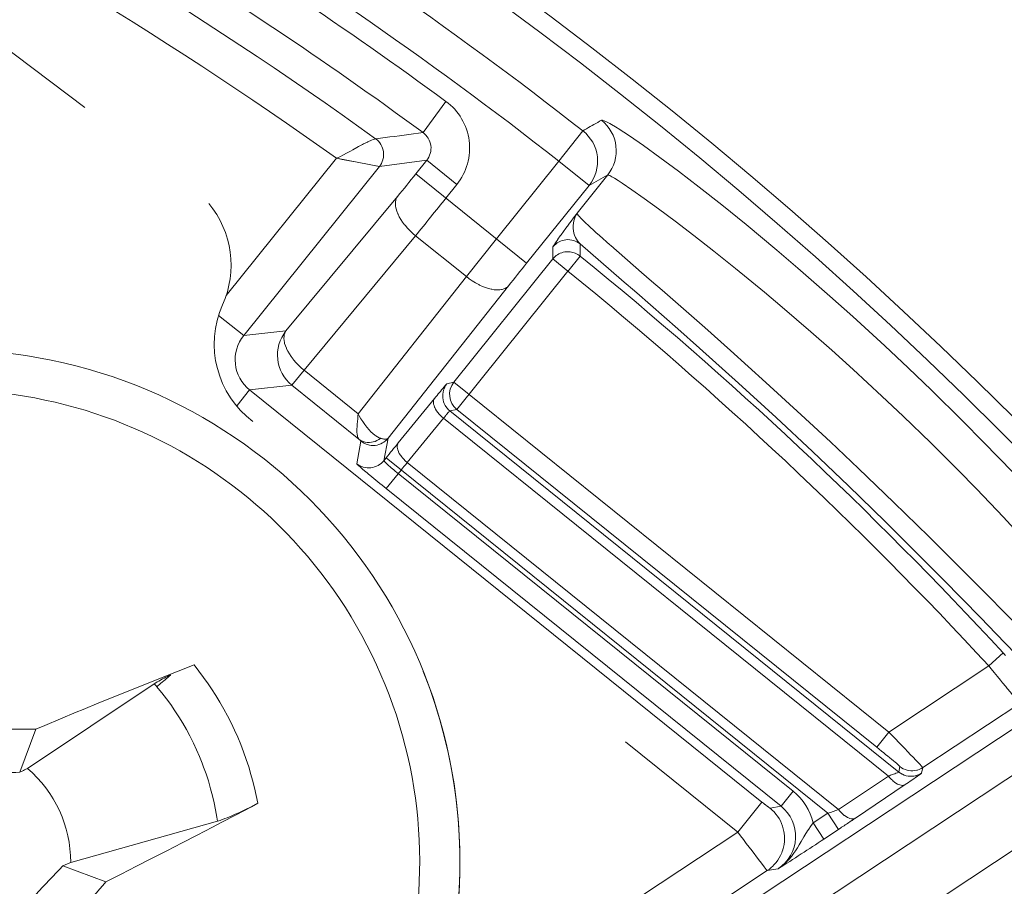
# Model space of a CAD drawing. Header units: inches. Extents: x 0 to 210, y -297 to 0.
# Tile 45 of 76: x 110.45 to 115.54, y -190.31 to -185.83. Entities that reach past the tile are written whole.
import ezdxf

# ---------------------------------------------------------------- set-up
doc = ezdxf.new("R2010")
doc.units = ezdxf.units.IN
doc.header["$MEASUREMENT"] = 0
doc.layers.add('Lag 4', color=7, linetype='Continuous')

msp = doc.modelspace()

# ---------------------------------------------------------------- linework, layer by layer
at = {"layer": 'Lag 4', "color": 7, "lineweight": 9, "true_color": 0xffffff}
for points in [[(110.7829, -186.284), (110.3301, -185.9453)], [(112.6523, -186.2532), (112.534, -186.4144)], [(113.3604, -186.4049), (113.3701, -186.3995), (113.3797, -186.3941), (113.3894, -186.3886), (113.3991, -186.3832), (113.4087, -186.3778), (113.4184, -186.3723), (113.428, -186.3669), (113.4377, -186.3614), (113.4474, -186.356), (113.4571, -186.3506)], [(113.4571, -186.3506), (113.4606, -186.3501), (113.4622, -186.3503), (113.4711, -186.353), (113.4838, -186.3586), (113.5003, -186.3673), (113.5388, -186.3901), (113.5443, -186.3936), (113.6026, -186.4318), (113.6746, -186.4815), (113.7595, -186.5426), (113.8561, -186.6145), (113.9635, -186.6968), (114.0803, -186.7887), (114.2052, -186.8896), (114.3656, -187.0229), (114.4737, -187.1149), (114.6395, -187.2597), (114.7575, -187.3653), (114.9234, -187.5174), (115.0451, -187.6318), (115.1649, -187.7469), (115.3252, -187.9046), (115.4353, -188.0156), (115.5877, -188.1732)], [(112.2884, -186.4464), (112.3129, -186.4433), (112.3375, -186.4401), (112.362, -186.4369), (112.3865, -186.4337), (112.4111, -186.4304), (112.4356, -186.4272), (112.4601, -186.4239), (112.4846, -186.4206), (112.5092, -186.4173), (112.5337, -186.4141)], [(112.5528, -186.5576), (112.5585, -186.5497), (112.5636, -186.5409), (112.5678, -186.5315), (112.571, -186.5219), (112.5733, -186.5117), (112.5746, -186.5016), (112.5748, -186.4915), (112.574, -186.4818), (112.5722, -186.4722), (112.5694, -186.4625), (112.5655, -186.453), (112.5606, -186.4439), (112.555, -186.4354), (112.5484, -186.4274), (112.5413, -186.4203), (112.5336, -186.4141)], [(113.3604, -186.4049), (113.2372, -186.5624)], [(112.0858, -186.5473), (112.1027, -186.5397), (112.1218, -186.53), (112.1377, -186.5214), (112.1575, -186.5103), (112.1704, -186.5031), (112.1902, -186.4922), (112.2001, -186.4868), (112.2201, -186.4763), (112.2259, -186.4733), (112.2462, -186.4633), (112.2473, -186.4628), (112.2672, -186.4538), (112.2752, -186.4504), (112.2815, -186.4481), (112.2859, -186.4467), (112.2867, -186.4465), (112.2883, -186.4465)], [(112.2883, -186.4465), (112.2957, -186.4525), (112.3027, -186.4594), (112.3092, -186.4674), (112.3146, -186.4753), (112.3154, -186.4766), (112.3204, -186.4859), (112.3243, -186.4954), (112.3271, -186.5048), (112.3289, -186.5142), (112.3297, -186.5237), (112.3294, -186.5336), (112.3282, -186.5437), (112.3258, -186.5541), (112.3254, -186.5555), (112.3224, -186.5646), (112.3182, -186.574), (112.3133, -186.5825), (112.3078, -186.5902)], [(111.5146, -187.2578), (112.0858, -186.5473)], [(112.3078, -186.5902), (112.0858, -186.5473)], [(112.1719, -186.5639), (112.1445, -186.5584), (112.1157, -186.5527), (112.0858, -186.5473)], [(112.5528, -186.5576), (112.3078, -186.5902)], [(112.5528, -186.5576), (112.496, -186.6282)], [(112.5528, -186.5576), (112.7086, -186.6829)], [(112.9141, -186.9643), (113.2372, -186.5624)], [(113.2372, -186.5624), (113.3931, -186.6877)], [(111.6052, -187.4642), (112.3078, -186.5902)], [(112.2991, -186.5886), (112.2897, -186.5867)], [(112.3078, -186.5902), (112.3052, -186.5898)], [(112.496, -186.6282), (113.0699, -187.0896)], [(113.331, -186.8311), (113.4895, -186.6331)], [(113.4895, -186.6331), (113.3931, -186.6877)], [(113.4895, -186.6331), (113.4924, -186.6335), (113.4932, -186.6338), (113.5005, -186.637), (113.5112, -186.6427), (113.5253, -186.6509), (113.5427, -186.6617), (113.5635, -186.6752), (113.6145, -186.7098), (113.678, -186.7545), (113.7531, -186.8092), (113.839, -186.8733), (113.9348, -186.9465), (114.0393, -187.0281), (114.1514, -187.1177), (114.3008, -187.2402), (114.3929, -187.3177), (114.5404, -187.4447), (114.6486, -187.5402), (114.7595, -187.6399), (114.9083, -187.777), (115.0193, -187.8819), (115.1614, -188.0195), (115.3014, -188.1592), (115.3982, -188.258), (115.5375, -188.4039), (115.6109, -188.4823)], [(112.7086, -186.6829), (112.6518, -186.7535)], [(113.0699, -187.0896), (113.3931, -186.6877)], [(111.8242, -187.4404), (112.4012, -186.7445)], [(112.4012, -186.7445), (112.3975, -186.7503), (112.3946, -186.757), (112.3923, -186.7646), (112.3909, -186.7729), (112.3904, -186.7819), (112.3904, -186.7843), (112.3911, -186.7936), (112.3929, -186.8037), (112.3943, -186.8093), (112.398, -186.8213), (112.403, -186.8338), (112.4042, -186.8366), (112.4108, -186.8499), (112.4187, -186.8634), (112.4278, -186.8771), (112.4384, -186.8912), (112.4407, -186.894), (112.4533, -186.9086), (112.4669, -186.9229), (112.4814, -186.9366), (112.4944, -186.9477)], [(113.331, -186.8311), (113.3255, -186.8385), (113.3127, -186.8558), (113.2999, -186.873), (113.2871, -186.8903), (113.2862, -186.8915), (113.2734, -186.9088), (113.2607, -186.9261), (113.2481, -186.9435), (113.2441, -186.949), (113.2315, -186.9664), (113.2308, -186.9674), (113.2185, -186.985), (113.2098, -186.9982), (113.2077, -187.0016), (113.2059, -187.0055)], [(113.331, -186.8311), (113.3255, -186.8401), (113.3208, -186.8498), (113.3169, -186.8601), (113.3139, -186.8711), (113.3118, -186.8825), (113.3108, -186.8942), (113.3107, -186.9061), (113.3109, -186.9087), (113.311, -186.911), (113.3125, -186.9229), (113.3149, -186.9345), (113.3183, -186.9457), (113.3226, -186.9563), (113.3276, -186.9661), (113.3334, -186.9751), (113.3398, -186.9832), (113.3467, -186.9904)], [(113.5048, -186.9982), (113.5009, -186.9949), (113.4828, -186.9789), (113.4646, -186.9628), (113.4466, -186.9468), (113.4285, -186.9306), (113.4162, -186.9195), (113.3983, -186.9032), (113.3912, -186.8966), (113.3735, -186.88), (113.3716, -186.8782), (113.3543, -186.8613), (113.3502, -186.8571), (113.3408, -186.847), (113.3384, -186.8442), (113.333, -186.837), (113.3319, -186.8353), (113.331, -186.833), (113.331, -186.8311)], [(112.4944, -186.9477), (111.9174, -187.6436)], [(112.4944, -186.9477), (112.7579, -187.1595)], [(112.9141, -186.9643), (112.7579, -187.1595)], [(113.2061, -187.0053), (113.2127, -186.998), (113.2202, -186.9912), (113.2285, -186.9851), (113.235, -186.9812), (113.2443, -186.9765), (113.2539, -186.9729), (113.2636, -186.9703), (113.2733, -186.9687), (113.2832, -186.9682), (113.2932, -186.9687), (113.3034, -186.9703), (113.3134, -186.9729), (113.3206, -186.9754), (113.33, -186.9796), (113.3387, -186.9847), (113.3467, -186.9904)], [(113.2056, -187.068), (113.2059, -187.0055)], [(113.2059, -187.0676), (113.2112, -187.0616), (113.217, -187.056), (113.2232, -187.0509), (113.2299, -187.0463), (113.2369, -187.0423), (113.2441, -187.0388), (113.2517, -187.0359), (113.2594, -187.0337), (113.2673, -187.032), (113.2752, -187.031)], [(113.2752, -187.031), (113.2819, -187.0307), (113.2887, -187.0309), (113.2954, -187.0315), (113.3022, -187.0326), (113.3089, -187.0341), (113.3154, -187.036), (113.3218, -187.0384), (113.328, -187.0412), (113.334, -187.0443), (113.3397, -187.0479)], [(113.3467, -186.9904), (113.3467, -186.9967), (113.3467, -187.003), (113.3467, -187.0092), (113.3467, -187.0155), (113.3467, -187.0217), (113.3466, -187.028), (113.3466, -187.0342), (113.3466, -187.0405), (113.3466, -187.0467), (113.3465, -187.053)], [(115.7044, -189.2182), (115.4984, -189.0047), (115.4208, -188.9247), (115.2261, -188.7262), (115.1155, -188.615), (114.9247, -188.4259), (114.736, -188.2425), (114.5491, -188.0644), (114.3605, -187.8881), (114.166, -187.7098), (113.9652, -187.5293), (113.8519, -187.4289), (113.6406, -187.2441), (113.5631, -187.177), (113.5614, -187.1756), (113.3467, -186.9904)], [(115.7195, -189.0753), (115.5812, -188.9355), (115.5244, -188.8777), (115.4739, -188.8267), (115.2699, -188.6219), (115.1507, -188.5038), (114.97, -188.3272), (114.7876, -188.1523), (114.642, -188.0148), (114.4908, -187.8739), (114.3082, -187.7065), (114.1241, -187.5407), (113.9917, -187.4233), (113.7712, -187.2302), (113.7165, -187.1826), (113.665, -187.1379), (113.5048, -186.9982)], [(113.2056, -187.068), (112.6929, -187.7058)], [(113.2056, -187.068), (113.2836, -187.1307)], [(113.2836, -187.1329), (113.3466, -187.053)], [(112.7082, -187.8463), (113.2836, -187.1307)], [(112.7579, -187.1595), (112.1972, -187.8686)], [(112.7579, -187.1595), (112.7718, -187.1702), (112.7883, -187.1815), (112.8051, -187.1917), (112.822, -187.2009), (112.8258, -187.2028), (112.8417, -187.2102), (112.857, -187.2161), (112.8717, -187.2209), (112.886, -187.2244), (112.8893, -187.2251), (112.9024, -187.2272), (112.9148, -187.2283), (112.921, -187.2284), (112.931, -187.2279), (112.9401, -187.2265), (112.9428, -187.226), (112.9513, -187.2234), (112.9591, -187.2201), (112.9658, -187.2162), (112.9716, -187.2118), (112.9764, -187.2069)], [(112.9764, -187.2069), (112.3528, -187.9956)], [(111.6052, -187.4642), (111.4756, -187.36)], [(111.6052, -187.4642), (111.8242, -187.4404)], [(111.9174, -187.6436), (111.9045, -187.6325), (111.8899, -187.6188), (111.8763, -187.6046), (111.8637, -187.5899), (111.8615, -187.5871), (111.8509, -187.573), (111.8417, -187.5593), (111.8339, -187.5458), (111.8273, -187.5326), (111.826, -187.5297), (111.8211, -187.5172), (111.8173, -187.5052), (111.8159, -187.4995), (111.8141, -187.4895), (111.8134, -187.4801), (111.8134, -187.4778), (111.8139, -187.4688), (111.8153, -187.4605), (111.8176, -187.4529), (111.8206, -187.4462), (111.8242, -187.4404)], [(111.8548, -187.7215), (111.9174, -187.6436)], [(112.1972, -187.8686), (111.9174, -187.6436)], [(111.5713, -187.8255), (111.6358, -187.7453)], [(111.8548, -187.7215), (111.6358, -187.7453)], [(114.2879, -189.8774), (111.6358, -187.7453)], [(111.8548, -187.7215), (112.2015, -188.0002)], [(112.5928, -187.7901), (112.5933, -187.7895), (112.5997, -187.7818), (112.606, -187.7741), (112.6124, -187.7663), (112.6187, -187.7586), (112.6233, -187.7531), (112.6297, -187.7455), (112.6325, -187.742), (112.6389, -187.7344), (112.64, -187.7332), (112.6465, -187.7255), (112.6472, -187.7247), (112.6521, -187.7191), (112.6529, -187.7182), (112.6557, -187.7151), (112.6563, -187.7143), (112.6573, -187.7137)], [(112.6726, -187.8543), (112.6653, -187.8477), (112.6585, -187.8402), (112.6523, -187.8319), (112.6484, -187.8255), (112.6437, -187.8162), (112.6401, -187.8066), (112.6374, -187.7969), (112.6359, -187.7871), (112.6353, -187.7773), (112.6358, -187.7672), (112.6373, -187.7571), (112.6398, -187.747), (112.6423, -187.7399), (112.6465, -187.7304), (112.6516, -187.7217), (112.6573, -187.7137)], [(112.6573, -187.7137), (112.6929, -187.7058)], [(112.6929, -187.7058), (114.9444, -189.5158)], [(112.4051, -188.0198), (112.5928, -187.7901)], [(112.5928, -187.7901), (112.5902, -187.7944), (112.5884, -187.7992), (112.5875, -187.8048), (112.5874, -187.8111), (112.5883, -187.8184), (112.5903, -187.8264), (112.5935, -187.835), (112.594, -187.8362), (112.5984, -187.845), (112.6039, -187.8536), (112.6108, -187.8627), (112.6133, -187.8657), (112.6142, -187.8668), (112.6221, -187.8756), (112.6305, -187.8839), (112.6394, -187.8917)], [(112.7082, -187.8463), (112.6726, -187.8543)], [(112.7082, -187.8463), (114.8818, -189.5937)], [(112.2015, -188.0002), (112.1987, -187.9968), (112.1963, -187.9924), (112.1944, -187.9867), (112.1935, -187.9831), (112.1921, -187.9744), (112.1915, -187.9643), (112.1916, -187.9544), (112.1917, -187.9486), (112.1924, -187.9353), (112.1933, -187.922), (112.1943, -187.9086), (112.1953, -187.8953), (112.1964, -187.8819), (112.1972, -187.8686)], [(112.1972, -187.8686), (112.2031, -187.8793), (112.212, -187.8945), (112.2215, -187.9094), (112.2317, -187.9239), (112.2425, -187.9378), (112.254, -187.9512), (112.264, -187.9616), (112.2744, -187.9713), (112.2846, -187.9795), (112.2888, -187.9825), (112.2978, -187.9882), (112.3063, -187.9925), (112.3146, -187.9957)], [(112.4517, -188.1214), (112.6394, -187.8917)], [(112.6726, -187.8543), (112.6719, -187.8546), (112.6716, -187.8549), (112.6696, -187.8569), (112.6666, -187.86), (112.6661, -187.8607), (112.6627, -187.8644), (112.6623, -187.8648), (112.659, -187.8686), (112.6557, -187.8724), (112.6525, -187.8762), (112.6523, -187.8764), (112.6491, -187.8802), (112.6459, -187.884), (112.6426, -187.8879), (112.6394, -187.8917)], [(112.6394, -187.8917), (114.9422, -189.743)], [(114.9965, -189.7225), (112.6726, -187.8543)], [(112.2015, -188.0002), (112.2086, -188.0052), (112.2166, -188.0094), (112.2252, -188.0128), (112.2344, -188.0153), (112.244, -188.0169), (112.2469, -188.0171), (112.2565, -188.0173), (112.266, -188.0165), (112.2756, -188.0146), (112.2853, -188.0117), (112.2949, -188.0077), (112.3042, -188.0027), (112.3131, -187.9968), (112.3146, -187.9957)], [(112.2122, -188.0108), (112.2119, -188.0101), (112.2116, -188.0098), (112.2105, -188.0087), (112.2096, -188.0077), (112.2095, -188.0076), (112.2085, -188.0066), (112.2074, -188.0055), (112.2062, -188.0045), (112.206, -188.0043), (112.2049, -188.0033), (112.2038, -188.0022), (112.2026, -188.0012), (112.2015, -188.0002)], [(112.2122, -188.0108), (112.2202, -188.0166), (112.229, -188.0216), (112.2384, -188.0258), (112.2455, -188.0283), (112.2556, -188.0308), (112.2658, -188.0324), (112.2758, -188.0328), (112.2856, -188.0323), (112.2954, -188.0307), (112.3051, -188.0281), (112.3147, -188.0244), (112.324, -188.0198), (112.3304, -188.0158), (112.3387, -188.0097), (112.3462, -188.0029), (112.3528, -187.9956)], [(112.3146, -187.9957), (112.3156, -187.996), (112.3193, -187.9972), (112.3231, -187.9982), (112.3269, -187.9991), (112.3308, -187.9998), (112.3347, -188.0002), (112.3388, -188.0003), (112.3428, -188), (112.3468, -187.9992), (112.3502, -187.9976), (112.3528, -187.9956)], [(112.3528, -187.9956), (112.3308, -188.1117)], [(112.1902, -188.127), (112.2122, -188.0108)], [(112.4517, -188.1214), (112.4506, -188.1204), (112.4417, -188.1126), (112.4334, -188.1041), (112.4255, -188.0953), (112.423, -188.0922), (112.4161, -188.0832), (112.4107, -188.0746), (112.4063, -188.0658), (112.4058, -188.0647), (112.4026, -188.056), (112.4006, -188.048), (112.3997, -188.0408), (112.3998, -188.0345), (112.4007, -188.0289), (112.4025, -188.024), (112.4051, -188.0198)], [(112.3422, -188.0975), (112.3308, -188.1117)], [(112.3422, -188.0975), (114.6287, -189.9356)], [(112.3308, -188.1117), (112.3242, -188.119), (112.3167, -188.1258), (112.3084, -188.132), (112.302, -188.1359), (112.2927, -188.1406), (112.2831, -188.1442), (112.2734, -188.1469), (112.2636, -188.1484), (112.2538, -188.149), (112.2437, -188.1485), (112.2336, -188.147), (112.2235, -188.1445), (112.2164, -188.142), (112.2069, -188.1378), (112.1982, -188.1327), (112.1902, -188.127)], [(112.1902, -188.127), (112.1908, -188.1281), (112.1914, -188.1287), (112.1946, -188.1322), (112.2001, -188.1373), (112.2011, -188.1382), (112.2078, -188.1442), (112.2108, -188.1469), (112.2176, -188.1528), (112.2224, -188.157), (112.2293, -188.1628), (112.23, -188.1635), (112.2369, -188.1693), (112.2438, -188.1751), (112.2507, -188.1809), (112.2576, -188.1867)], [(112.3308, -188.1117), (112.3308, -188.1126), (112.3318, -188.1139), (112.3319, -188.1139), (112.3358, -188.1183), (112.341, -188.1235), (112.3425, -188.1248), (112.3443, -188.1265), (112.3517, -188.1332), (112.3554, -188.1366), (112.363, -188.1432), (112.3685, -188.1478), (112.3761, -188.1543), (112.3821, -188.1593), (112.3899, -188.1657), (112.3976, -188.1721), (112.4054, -188.1784)], [(114.6846, -189.9164), (112.4517, -188.1214)], [(112.3428, -188.2563), (112.4201, -188.1601)], [(112.4054, -188.1784), (114.4496, -189.8217)], [(112.3428, -188.2563), (114.3869, -189.8996)], [(115.5355, -189.1053), (115.4621, -189.1732)], [(115.5355, -189.1053), (115.5368, -189.1067), (115.5382, -189.1082), (115.5395, -189.1096), (115.5408, -189.111), (115.5422, -189.1125), (115.5435, -189.1139), (115.5449, -189.1154), (115.5462, -189.1168), (115.5475, -189.1183), (115.5489, -189.1197)], [(110.529, -189.5002), (110.5753, -189.4808), (110.6569, -189.4468), (110.7386, -189.413), (110.774, -189.3984), (110.8558, -189.3648), (110.9377, -189.3314), (111.0196, -189.2982), (111.1017, -189.2652), (111.1838, -189.2325), (111.266, -189.1999), (111.3483, -189.1675)], [(111.3482, -189.1676), (111.3735, -189.1996), (111.398, -189.2323), (111.4216, -189.2657), (111.4389, -189.2913), (111.4611, -189.3258), (111.4824, -189.3607), (111.5027, -189.3962), (111.5221, -189.4321), (111.5406, -189.4685), (111.558, -189.5052), (111.5745, -189.5424), (111.5901, -189.58), (111.6048, -189.6182), (111.6185, -189.6567), (111.6312, -189.6956), (111.6429, -189.7349), (111.651, -189.7643), (111.6609, -189.804), (111.6698, -189.8439), (111.6777, -189.884)], [(114.9444, -189.5158), (115.4621, -189.1732)], [(115.4621, -189.1732), (115.4745, -189.1884), (115.4904, -189.2079), (115.5063, -189.2274), (115.5221, -189.2469), (115.5335, -189.2608), (115.5495, -189.2803), (115.5576, -189.2902), (115.5736, -189.3096), (115.5775, -189.3144), (115.5935, -189.3337), (115.6017, -189.3436), (115.6087, -189.3518), (115.6142, -189.3583), (115.6183, -189.363), (115.6184, -189.3631), (115.621, -189.3659), (115.6213, -189.3663), (115.6222, -189.367)], [(111.2272, -189.22), (111.2198, -189.2235), (111.2111, -189.2277), (111.2025, -189.232), (111.1938, -189.2363), (111.1852, -189.2407), (111.1767, -189.2452), (111.1738, -189.2468), (111.1653, -189.2514), (111.1569, -189.2562), (111.1501, -189.2602), (111.142, -189.2654)], [(111.2272, -189.22), (111.2265, -189.2206), (111.2193, -189.2267), (111.2122, -189.2328), (111.205, -189.2389), (111.1985, -189.2444), (111.1913, -189.2505), (111.1841, -189.2566), (111.1769, -189.2626), (111.1697, -189.2687), (111.1625, -189.2748), (111.1553, -189.2808)], [(116.067, -189.1806), (113.3923, -190.951)], [(110.4861, -189.7036), (111.142, -189.2654)], [(111.1553, -189.2808), (111.1547, -189.2801), (111.1534, -189.2786), (111.152, -189.277), (111.1513, -189.2762), (111.15, -189.2746), (111.1487, -189.2731), (111.1473, -189.2715), (111.146, -189.27), (111.1447, -189.2685), (111.1433, -189.2669), (111.142, -189.2654)], [(111.4692, -189.9769), (111.466, -189.9562), (111.4594, -189.9182), (111.452, -189.8815), (111.4436, -189.845), (111.4341, -189.8086), (111.4282, -189.788), (111.4223, -189.7683), (111.4107, -189.7321), (111.398, -189.6962), (111.3907, -189.6768), (111.3765, -189.6416), (111.3614, -189.6068), (111.3453, -189.5724), (111.3283, -189.5384), (111.3266, -189.5353), (111.3086, -189.5019), (111.2896, -189.469), (111.2698, -189.4366), (111.249, -189.4048), (111.2274, -189.3735), (111.2049, -189.3428), (111.1815, -189.3127), (111.1795, -189.3102), (111.1553, -189.2809)], [(116.1774, -189.3474), (113.5378, -191.0945)], [(115.1201, -189.6993), (115.6222, -189.367)], [(110.529, -189.5002), (110.4465, -189.7231)], [(114.9444, -189.5158), (114.8818, -189.5937)], [(115.1201, -189.6993), (115.1196, -189.6984), (115.1192, -189.698), (115.117, -189.6955), (115.1166, -189.695), (115.1125, -189.6905), (115.1124, -189.6903), (115.1065, -189.6839), (115.099, -189.676), (115.0901, -189.6665), (115.0857, -189.6618), (115.0681, -189.6435), (115.0591, -189.6341), (115.0415, -189.6158), (115.0289, -189.6027), (115.0112, -189.5844), (114.9961, -189.5688), (114.9784, -189.5506), (114.9622, -189.534), (114.9444, -189.5158)], [(114.1627, -190.0332), (113.5807, -189.5653)], [(115.0022, -189.6938), (115.002, -189.6933), (115.0017, -189.6931), (114.9999, -189.6913), (114.9969, -189.6886), (114.9928, -189.685), (114.9816, -189.6754), (114.9786, -189.6729), (114.9666, -189.6628), (114.9604, -189.6577), (114.9483, -189.6478), (114.9397, -189.6407), (114.9276, -189.6308), (114.9183, -189.6232), (114.9062, -189.6134), (114.894, -189.6035), (114.8818, -189.5937)], [(110.243, -189.7322), (110.254, -189.7318), (110.2743, -189.7311), (110.2947, -189.7303), (110.3041, -189.7299), (110.3244, -189.729), (110.3448, -189.7281), (110.3652, -189.7272), (110.3855, -189.7262), (110.4059, -189.7252), (110.4262, -189.7241), (110.4465, -189.7231)], [(110.4465, -189.7231), (110.4505, -189.7211), (110.4544, -189.7192), (110.4584, -189.7172), (110.4624, -189.7153), (110.4663, -189.7134), (110.4703, -189.7114), (110.4742, -189.7095), (110.4782, -189.7075), (110.4822, -189.7056), (110.4861, -189.7036)], [(114.9422, -189.743), (114.9424, -189.743), (114.9479, -189.741), (114.9534, -189.7391), (114.9588, -189.7371), (114.9643, -189.7352), (114.9681, -189.7338), (114.9736, -189.7318), (114.976, -189.7309), (114.9815, -189.7289), (114.9824, -189.7285), (114.9878, -189.7264), (114.9885, -189.7262), (114.9926, -189.7245), (114.993, -189.7243), (114.9955, -189.7232), (114.9961, -189.723), (114.9965, -189.7225)], [(114.9965, -189.7225), (115.0022, -189.6938)], [(115.1143, -189.7279), (115.1057, -189.733), (115.0965, -189.7373), (115.0867, -189.7406), (115.084, -189.7413), (115.0739, -189.7434), (115.0637, -189.7444), (115.0538, -189.7444), (115.0439, -189.7434), (115.0339, -189.7413), (115.0241, -189.7381), (115.0146, -189.734), (115.0135, -189.7334), (115.0046, -189.7283), (114.9965, -189.7225)], [(115.0022, -189.6938), (115.0104, -189.6997), (115.0192, -189.7048), (115.0197, -189.705), (115.0291, -189.7092), (115.0389, -189.7124), (115.0488, -189.7146), (115.0587, -189.7157), (115.0687, -189.7158), (115.0788, -189.7149), (115.0889, -189.7129), (115.0924, -189.7119), (115.1022, -189.7086), (115.1115, -189.7044), (115.1201, -189.6993)], [(115.0288, -189.7874), (115.0289, -189.7873), (115.0375, -189.7815), (115.0462, -189.7757), (115.0548, -189.7698), (115.0634, -189.764), (115.0652, -189.7628), (115.0738, -189.7569), (115.0824, -189.751), (115.091, -189.7451), (115.091, -189.7451), (115.0994, -189.739), (115.108, -189.733), (115.1113, -189.7306), (115.1143, -189.7279)], [(115.1201, -189.6993), (115.1143, -189.7279)], [(114.6846, -189.9164), (114.9422, -189.743)], [(115.0288, -189.7874), (114.7711, -189.9608)], [(114.9422, -189.743), (114.9435, -189.7445), (114.9501, -189.7524), (114.9572, -189.7598), (114.9646, -189.7668), (114.9655, -189.7676), (114.9733, -189.7741), (114.9812, -189.7797), (114.9892, -189.7842), (114.9931, -189.786), (115.0008, -189.7889), (115.0078, -189.7905), (115.0141, -189.7911), (115.0196, -189.7908), (115.0245, -189.7895), (115.0288, -189.7874)], [(114.4496, -189.8217), (114.3869, -189.8996)], [(111.6778, -189.8839), (111.6448, -189.9015), (111.5667, -189.9428), (111.4884, -189.9839), (111.4431, -190.0076), (111.3647, -190.0484), (111.2861, -190.0891), (111.2075, -190.1295), (111.1288, -190.1698), (111.0499, -190.2099), (110.971, -190.2498), (110.892, -190.2895)], [(111.4692, -189.9769), (111.4827, -189.9727), (111.4863, -189.9714), (111.4866, -189.9713), (111.508, -189.9633), (111.5193, -189.9588), (111.5404, -189.95), (111.5614, -189.9408), (111.5794, -189.9326), (111.6001, -189.9229), (111.6207, -189.913), (111.6372, -189.9049), (111.6576, -189.8945), (111.6778, -189.8839)], [(114.2879, -189.8774), (114.1627, -190.0332)], [(114.2879, -189.8774), (114.2911, -189.8799), (114.2952, -189.8832), (114.2993, -189.8865), (114.3035, -189.8898), (114.3044, -189.8905), (114.3086, -189.8938), (114.3127, -189.897), (114.3169, -189.9002), (114.318, -189.901), (114.3222, -189.9042), (114.3262, -189.9071), (114.3264, -189.9073), (114.3288, -189.9089), (114.3292, -189.9093), (114.33, -189.9095)], [(114.3421, -190.9507), (116.0021, -189.8519)], [(114.33, -189.9095), (114.3869, -189.8996)], [(114.4046, -190.068), (114.4042, -190.0536), (114.4028, -190.0391), (114.4014, -190.0301), (114.3983, -190.0158), (114.3942, -190.0019), (114.3891, -189.9884), (114.3832, -189.9754), (114.3764, -189.9629), (114.3686, -189.9508), (114.3598, -189.9393), (114.3503, -189.9284), (114.3408, -189.9189), (114.33, -189.9095)], [(114.5533, -189.9855), (114.6287, -189.9356)], [(114.6287, -189.9356), (114.6839, -190.019)], [(114.7711, -189.9608), (114.7668, -189.9629), (114.7619, -189.9642), (114.7564, -189.9645), (114.7502, -189.964), (114.7431, -189.9623), (114.7355, -189.9594), (114.7309, -189.9573), (114.7228, -189.9526), (114.7148, -189.9469), (114.7141, -189.9464), (114.7065, -189.9398), (114.7055, -189.9389), (114.6982, -189.9318), (114.6912, -189.9243), (114.6846, -189.9164)], [(111.4692, -189.9769), (110.7097, -190.1897)], [(114.3719, -190.2222), (114.3758, -190.2196), (114.3893, -190.2098), (114.4018, -190.1996), (114.4135, -190.1886), (114.4255, -190.1761), (114.4281, -190.1731), (114.4405, -190.1583), (114.4513, -190.1442), (114.462, -190.1291), (114.4718, -190.1137), (114.4808, -190.098), (114.49, -190.0813), (114.5037, -190.0578), (114.509, -190.0492), (114.5241, -190.0261), (114.53, -190.0174), (114.5392, -190.0043), (114.5533, -189.9855)], [(114.6085, -190.0689), (114.5533, -189.9855)], [(114.743, -189.9797), (114.7449, -189.9784), (114.7468, -189.9772), (114.7486, -189.9759), (114.7505, -189.9747), (114.7524, -189.9734), (114.7543, -189.9721), (114.7562, -189.9709), (114.758, -189.9696), (114.7599, -189.9683), (114.7618, -189.9671)], [(114.7618, -189.9671), (114.7627, -189.9665), (114.7637, -189.9658), (114.7646, -189.9652), (114.7655, -189.9646), (114.7665, -189.964), (114.7674, -189.9633), (114.7683, -189.9627), (114.7692, -189.9621), (114.7702, -189.9615), (114.7711, -189.9608)], [(113.6599, -190.366), (114.1627, -190.0332)], [(114.3102, -190.2261), (114.2999, -190.2132), (114.2851, -190.194), (114.2704, -190.1747), (114.2557, -190.1553), (114.251, -190.1491), (114.2363, -190.1298), (114.2216, -190.1104), (114.2069, -190.0911), (114.1921, -190.0718), (114.1774, -190.0525), (114.1627, -190.0332)], [(114.6085, -190.0689), (114.6839, -190.019)], [(114.6839, -190.019), (114.6849, -190.0183), (114.686, -190.0176), (114.687, -190.017), (114.688, -190.0163), (114.6891, -190.0156), (114.6901, -190.0149), (114.6911, -190.0142), (114.6922, -190.0135), (114.6932, -190.0128), (114.6942, -190.0121)], [(114.3151, -190.2321), (114.3267, -190.2238), (114.3378, -190.2145), (114.3416, -190.2111), (114.3518, -190.2008), (114.3612, -190.1897), (114.3698, -190.1781), (114.3774, -190.1661), (114.3841, -190.1535), (114.39, -190.1403), (114.3949, -190.1266), (114.3956, -190.1246), (114.3994, -190.1105), (114.4022, -190.0963), (114.4039, -190.0821), (114.4046, -190.068)], [(110.7097, -190.1897), (110.7056, -190.1914), (110.7016, -190.1932), (110.6975, -190.1949), (110.6935, -190.1967), (110.6894, -190.1984), (110.6854, -190.2001), (110.6813, -190.2019), (110.6773, -190.2036), (110.6732, -190.2054), (110.6692, -190.2071)], [(110.892, -190.2895), (110.6692, -190.2071)], [(113.8522, -190.5385), (114.3151, -190.2321)], [(114.3151, -190.2321), (114.3146, -190.2317), (114.3141, -190.2311), (114.3137, -190.2305), (114.3136, -190.2303), (114.3131, -190.2297), (114.3126, -190.2291), (114.3121, -190.2285), (114.3116, -190.2279), (114.3111, -190.2273), (114.3107, -190.2267), (114.3102, -190.2261)], [(114.3719, -190.2222), (114.3151, -190.2321)]]:
    msp.add_lwpolyline(points, dxfattribs=at)
for points in [[(122.0343, -203.4452), (122.0343, -191.2949), (112.1846, -181.4452), (100.0343, -181.4452), (87.8841, -181.4452), (78.0343, -191.2949), (78.0343, -203.4452), (78.0343, -215.5955), (87.8841, -225.4452), (100.0343, -225.4452), (112.1846, -225.4452), (122.0343, -215.5955), (122.0343, -203.4452)], [(121.9357, -203.4452), (121.9357, -191.3494), (112.1301, -181.5438), (100.0343, -181.5438), (87.9385, -181.5438), (78.1329, -191.3494), (78.1329, -203.4452), (78.1329, -215.541), (87.9385, -225.3466), (100.0343, -225.3466), (112.1301, -225.3466), (121.9357, -215.541), (121.9357, -203.4452)], [(112.7247, -190.1873), (112.7247, -188.7238), (111.5382, -187.5373), (110.0747, -187.5373), (108.6111, -187.5373), (107.4247, -188.7238), (107.4247, -190.1873), (107.4247, -191.6509), (108.6111, -192.8373), (110.0747, -192.8373), (111.5382, -192.8373), (112.7247, -191.6509), (112.7247, -190.1873)]]:
    msp.add_open_spline(points, degree=3, knots=[0, 0, 0, 0, 1, 1, 1, 2, 2, 2, 3, 3, 3, 4, 4, 4, 4], dxfattribs=at)
for points in [[(113.3604, -186.4049), (111.9849, -185.3293), (110.4843, -184.4241), (108.8913, -183.7092)], [(113.2372, -186.5624), (111.8745, -185.4967), (110.3877, -184.5999), (108.8094, -183.8916)], [(112.6523, -186.2532), (111.6217, -185.4968), (110.5252, -184.8346), (109.376, -184.2746)], [(112.534, -186.4144), (111.5131, -185.6651), (110.4268, -185.0091), (109.2884, -184.4543)], [(112.2883, -186.4465), (111.364, -185.7802), (110.3869, -185.1904), (109.3667, -184.6829)], [(112.0858, -186.5473), (111.1687, -185.8932), (110.1998, -185.3149), (109.1888, -184.818)], [(112.6523, -186.2532), (112.7183, -186.3016), (112.7616, -186.3749), (112.7722, -186.456)], [(113.4571, -186.3506), (113.4991, -186.3836), (113.5261, -186.432), (113.5322, -186.4851)], [(113.3604, -186.4049), (113.4025, -186.4379), (113.4296, -186.4863), (113.4358, -186.5395)], [(112.7722, -186.456), (112.7829, -186.5372), (112.7599, -186.6191), (112.7086, -186.6829)], [(113.5322, -186.4851), (113.5383, -186.5382), (113.5229, -186.5915), (113.4895, -186.6331)], [(113.4358, -186.5395), (113.4419, -186.5926), (113.4266, -186.646), (113.3931, -186.6877)], [(112.4012, -186.7445), (112.4331, -186.706), (112.4647, -186.6672), (112.496, -186.6282)], [(111.424, -186.7805), (111.5463, -186.9271), (111.5744, -187.1306), (111.4964, -187.3049)], [(112.4944, -186.9477), (112.5473, -186.8833), (112.5998, -186.8186), (112.6518, -186.7535)], [(113.3465, -187.053), (113.3443, -187.0512), (113.342, -187.0495), (113.3397, -187.0479)], [(115.5355, -189.1053), (114.8554, -188.3701), (114.124, -187.6843), (113.3466, -187.053)], [(113.0699, -187.0896), (113.0386, -187.1286), (113.0074, -187.1677), (112.9764, -187.2069)], [(115.4621, -189.1732), (114.7853, -188.4415), (114.0572, -187.759), (113.2836, -187.1307)], [(111.4964, -187.3049), (111.4009, -187.5183), (111.4661, -187.7695), (111.6534, -187.9095)], [(111.8242, -187.4404), (111.7551, -187.5265), (111.7688, -187.6522), (111.8548, -187.7215)], [(111.6052, -187.4642), (111.572, -187.5055), (111.5565, -187.5583), (111.5622, -187.6111)], [(109.3822, -187.8461), (110.5459, -187.5019), (111.7857, -188.0646), (112.2928, -189.1671)], [(111.5622, -187.6111), (111.5679, -187.6638), (111.5944, -187.7121), (111.6358, -187.7453)], [(112.6929, -187.7058), (112.6584, -187.7488), (112.6652, -187.8117), (112.7082, -187.8463)], [(112.4051, -188.0198), (112.384, -188.0456), (112.3631, -188.0715), (112.3422, -188.0975)], [(112.4517, -188.1214), (112.4411, -188.1342), (112.4306, -188.1471), (112.4201, -188.1601)], [(112.2576, -188.1867), (112.2858, -188.2101), (112.3142, -188.2333), (112.3428, -188.2563)], [(112.2928, -189.1671), (112.7998, -190.2696), (112.4202, -191.5772), (111.4016, -192.2367)], [(112.5347, -189.2019), (112.8867, -190.0808), (112.7431, -191.0807), (112.158, -191.825)], [(110.529, -189.5002), (110.4622, -189.5001), (110.3955, -189.5002), (110.3287, -189.5005)], [(110.4861, -189.7036), (110.6286, -189.8248), (110.7104, -190.0027), (110.7097, -190.1897)], [(114.5533, -189.9855), (114.5378, -189.9209), (114.5013, -189.8633), (114.4496, -189.8217)], [(114.3869, -189.8996), (114.4367, -189.9396), (114.4643, -190.0009), (114.4614, -190.0647)], [(114.6287, -189.9356), (114.6473, -189.9293), (114.666, -189.9229), (114.6846, -189.9164)], [(114.6942, -190.0121), (114.7105, -190.0014), (114.7268, -189.9905), (114.743, -189.9797)], [(114.4614, -190.0647), (114.4584, -190.1285), (114.4252, -190.187), (114.3719, -190.2222)], [(114.3719, -190.2222), (114.4513, -190.1719), (114.5302, -190.1208), (114.6085, -190.0689)], [(110.6692, -190.2071), (110.6223, -190.2562), (110.5758, -190.3058), (110.5297, -190.3557)], [(110.7615, -190.4414), (110.8052, -190.3909), (110.8487, -190.3403), (110.892, -190.2895)]]:
    msp.add_open_spline(points, degree=3, dxfattribs=at)

doc.saveas('drawing.dxf')
